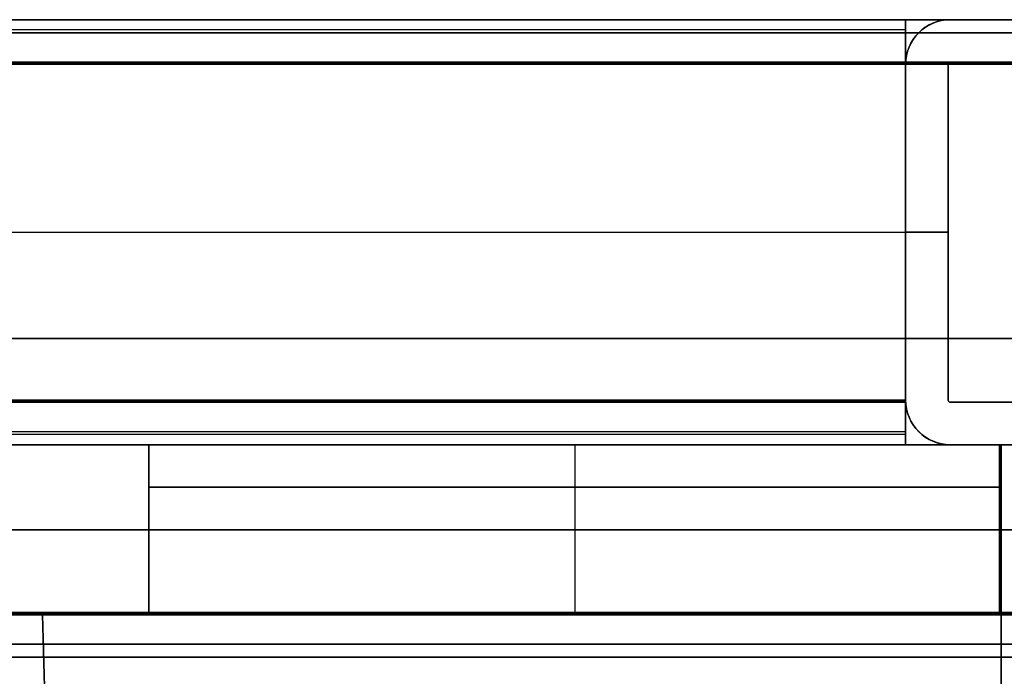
# Model space of a CAD drawing. Header units: millimetres. Extents: x -635 to 635, y -7 to 710.
# Tile 18 of 26: x -57 to -10, y 660 to 691. Entities that reach past the tile are written whole.
import ezdxf

# ---------------------------------------------------------------- set-up
doc = ezdxf.new("R2010")
doc.units = ezdxf.units.MM
doc.header["$MEASUREMENT"] = 0
for name, color, linetype in [('IGES LEVEL 10', 7, 'Continuous'), ('IGES LEVEL 12', 7, 'Continuous'), ('IGES LEVEL 13', 7, 'Continuous'), ('IGES LEVEL 15', 7, 'Continuous'), ('IGES LEVEL 3', 7, 'Continuous'), ('IGES LEVEL 8', 7, 'Continuous')]:
    doc.layers.add(name, color=color, linetype=linetype)

msp = doc.modelspace()

# ---------------------------------------------------------------- linework, layer by layer
at = {"layer": 'IGES LEVEL 10', "extrusion": (0, 1, 0)}
for centre, radius, start, end in [((0, 0, 691), 492.9, 0, 90), ((0, 0, 691), 492.9, 270, 359.88186), ((0, 0, 691), 477.1, 0, 90), ((0, 0, 691), 477.1, 270, 359.88186), ((0, 0, 689), 492.9, 0, 90), ((0, 0, 689), 492.9, 270, 359.88186), ((0, 0, 689), 477.1, 0, 90), ((0, 0, 689), 477.1, 270, 359.88186), ((0, 0, 688.9), 495, 0, 90), ((0, 0, 688.9), 495, 270, 359.88186), ((0, 0, 688.9), 493, 0, 90), ((0, 0, 688.9), 493, 270, 359.88186), ((0, 0, 688.9), 477, 0, 90), ((0, 0, 688.9), 477, 270, 359.88186), ((0, 0, 688.9), 475, 0, 90), ((0, 0, 688.9), 475, 270, 359.88186), ((0, 0, 663.1), 495, 0, 90), ((0, 0, 663.1), 495, 270, 359.88186), ((0, 0, 663.1), 493, 0, 90), ((0, 0, 663.1), 493, 270, 359.88186), ((0, 0, 663.1), 477, 0, 90), ((0, 0, 663.1), 477, 270, 359.88186), ((0, 0, 663.1), 475, 0, 90), ((0, 0, 663.1), 475, 270, 359.88186), ((0, 0, 663), 492.9, 0, 90), ((0, 0, 663), 492.9, 270, 359.88186), ((0, 0, 663), 477.1, 0, 90), ((0, 0, 663), 477.1, 270, 359.88186), ((0, 0, 661), 492.9, 0, 90), ((0, 0, 661), 492.9, 270, 359.88186), ((0, 0, 661), 477.1, 0, 90), ((0, 0, 661), 477.1, 270, 359.88186)]:
    msp.add_arc(centre, radius, start, end, dxfattribs=at)
at = {"layer": 'IGES LEVEL 10', "color": 253, "extrusion": (0, 1, 0)}
for centre, radius, start, end in [((0, 0, 691), 492.9, 0, 90), ((0, 0, 691), 492.9, 0, 90), ((0, 0, 691), 492.9, 270, 359.88186), ((0, 0, 691), 492.9, 270, 359.88186), ((0, 0, 691), 477.1, 0, 90), ((0, 0, 691), 477.1, 0, 90), ((0, 0, 691), 477.1, 270, 359.88186), ((0, 0, 691), 477.1, 270, 359.88186), ((0, 0, 689), 492.9, 0, 90), ((0, 0, 689), 492.9, 0, 90), ((0, 0, 689), 492.9, 270, 359.88186), ((0, 0, 689), 492.9, 270, 359.88186), ((0, 0, 689), 477.1, 0, 90), ((0, 0, 689), 477.1, 0, 90), ((0, 0, 689), 477.1, 270, 359.88186), ((0, 0, 689), 477.1, 270, 359.88186), ((0, 0, 688.9), 495, 0, 90), ((0, 0, 688.9), 495, 0, 90), ((0, 0, 688.9), 495, 270, 359.88186), ((0, 0, 688.9), 495, 270, 359.88186), ((0, 0, 688.9), 493, 0, 90), ((0, 0, 688.9), 493, 0, 90), ((0, 0, 688.9), 493, 270, 359.88186), ((0, 0, 688.9), 493, 270, 359.88186), ((0, 0, 688.9), 477, 0, 90), ((0, 0, 688.9), 477, 0, 90), ((0, 0, 688.9), 477, 270, 359.88186), ((0, 0, 688.9), 477, 270, 359.88186), ((0, 0, 688.9), 475, 0, 90), ((0, 0, 688.9), 475, 0, 90), ((0, 0, 688.9), 475, 270, 359.88186), ((0, 0, 688.9), 475, 270, 359.88186), ((0, 0, 676), 495, 0, 90), ((0, 0, 676), 495, 270, 359.88186), ((0, 0, 676), 493, 0, 90), ((0, 0, 676), 493, 270, 359.88186), ((0, 0, 676), 477, 0, 90), ((0, 0, 676), 477, 270, 359.88186), ((0, 0, 676), 475, 0, 90), ((0, 0, 676), 475, 270, 359.88186), ((0, 0, 663.1), 495, 360, 90), ((0, 0, 663.1), 495, 0, 90), ((0, 0, 663.1), 495, 270, 359.88186), ((0, 0, 663.1), 495, 270, 359.88186), ((0, 0, 663.1), 493, 0, 90), ((0, 0, 663.1), 493, 0, 90), ((0, 0, 663.1), 493, 270, 359.88186), ((0, 0, 663.1), 493, 270, 359.88186), ((0, 0, 663.1), 477, 0, 90), ((0, 0, 663.1), 477, 0, 90), ((0, 0, 663.1), 477, 270, 359.88186), ((0, 0, 663.1), 477, 270, 359.88186), ((0, 0, 663.1), 475, 0, 90), ((0, 0, 663.1), 475, 0, 90), ((0, 0, 663.1), 475, 270, 359.88186), ((0, 0, 663.1), 475, 270, 359.88186), ((0, 0, 663), 492.9, 0, 90), ((0, 0, 663), 492.9, 0, 90), ((0, 0, 663), 492.9, 270, 359.88186), ((0, 0, 663), 492.9, 270, 359.88186), ((0, 0, 663), 477.1, 0, 90), ((0, 0, 663), 477.1, 0, 90), ((0, 0, 663), 477.1, 270, 359.88186), ((0, 0, 663), 477.1, 270, 359.88186), ((0, 0, 661), 492.9, 0, 90), ((0, 0, 661), 492.9, 0, 90), ((0, 0, 661), 492.9, 270, 359.88186), ((0, 0, 661), 492.9, 270, 359.88186), ((0, 0, 661), 477.1, 0, 90), ((0, 0, 661), 477.1, 0, 90), ((0, 0, 661), 477.1, 270, 359.88186), ((0, 0, 661), 477.1, 270, 359.88186)]:
    msp.add_arc(centre, radius, start, end, dxfattribs=at)
at = {"layer": 'IGES LEVEL 10', "color": 253}
for points, weights in [([(0, 690.385, 494.385), (-289.604, 690.385, 494.385), (-494.385, 690.385, 289.604), (-494.385, 690.385)], [0.816490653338, 0.65706093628, 0.65706093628, 0.816490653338]), ([(-494.384, 690.385, -1.019), (-493.788, 690.385, -290.149), (-289.131, 690.385, -494.385), (0, 690.385, -494.385)], [0.816490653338, 0.657457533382, 0.657457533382, 0.816490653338]), ([(0, 690.385, 475.615), (-278.609, 690.385, 475.615), (-475.615, 690.385, 278.609), (-475.615, 690.385)], [0.816490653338, 0.65706093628, 0.65706093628, 0.816490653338]), ([(-475.614, 690.385, -0.981), (-475.041, 690.385, -279.134), (-278.154, 690.385, -475.615), (0, 690.385, -475.615)], [0.816490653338, 0.657457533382, 0.657457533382, 0.816490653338]), ([(0, 688.971, 492.971), (-288.776, 688.971, 492.971), (-492.971, 688.971, 288.776), (-492.971, 688.971)], [0.816490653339, 0.65706093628, 0.65706093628, 0.816490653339]), ([(-492.97, 688.971, -1.016), (-492.375, 688.971, -289.319), (-288.304, 688.971, -492.971), (0, 688.971, -492.971)], [0.816490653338, 0.657457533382, 0.657457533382, 0.816490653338]), ([(0, 688.971, 477.029), (-279.437, 688.971, 477.029), (-477.029, 688.971, 279.437), (-477.029, 688.971)], [0.816490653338, 0.65706093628, 0.65706093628, 0.816490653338]), ([(-477.028, 688.971, -0.984), (-476.453, 688.971, -279.964), (-278.981, 688.971, -477.029), (0, 688.971, -477.029)], [0.816490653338, 0.657457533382, 0.657457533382, 0.816490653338]), ([(0, 663.029, 492.971), (-288.776, 663.029, 492.971), (-492.971, 663.029, 288.776), (-492.971, 663.029)], [0.816490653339, 0.65706093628, 0.65706093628, 0.816490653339]), ([(-492.97, 663.029, -1.016), (-492.375, 663.029, -289.319), (-288.304, 663.029, -492.971), (0, 663.029, -492.971)], [0.816490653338, 0.657457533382, 0.657457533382, 0.816490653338]), ([(0, 663.029, 477.029), (-279.437, 663.029, 477.029), (-477.029, 663.029, 279.437), (-477.029, 663.029)], [0.816490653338, 0.65706093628, 0.65706093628, 0.816490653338]), ([(-477.028, 663.029, -0.984), (-476.453, 663.029, -279.964), (-278.981, 663.029, -477.029), (0, 663.029, -477.029)], [0.816490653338, 0.657457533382, 0.657457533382, 0.816490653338]), ([(0, 661.615, 494.385), (-289.604, 661.615, 494.385), (-494.385, 661.615, 289.604), (-494.385, 661.615)], [0.816490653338, 0.65706093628, 0.65706093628, 0.816490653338]), ([(-494.384, 661.615, -1.019), (-493.788, 661.615, -290.149), (-289.131, 661.615, -494.385), (0, 661.615, -494.385)], [0.816490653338, 0.657457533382, 0.657457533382, 0.816490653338]), ([(0, 661.615, 475.615), (-278.609, 661.615, 475.615), (-475.615, 661.615, 278.609), (-475.615, 661.615)], [0.816490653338, 0.65706093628, 0.65706093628, 0.816490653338]), ([(-475.614, 661.615, -0.981), (-475.041, 661.615, -279.134), (-278.154, 661.615, -475.615), (0, 661.615, -475.615)], [0.816490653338, 0.657457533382, 0.657457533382, 0.816490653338])]:
    msp.add_rational_spline(points, weights, degree=3, dxfattribs=at)
at = {"layer": 'IGES LEVEL 12', "extrusion": (1, -2.52435e-29, -1.77636e-15)}
msp.add_arc((688.9, 12.9, -15), 2.1, 0, 90, dxfattribs=at)
at = {"layer": 'IGES LEVEL 12', "extrusion": (1, 0, 0)}
for centre, radius, start, end in [((688.9, -12.9, -15), 2.1, 270, 0), ((688.9, -12.9, -15), 0.1, 270, 0), ((673.1, 12.9, -15), 0.1, 90, 180), ((673.1, 12.9, -15), 2.1, 90, 180)]:
    msp.add_arc(centre, radius, start, end, dxfattribs=at)
at = {"layer": 'IGES LEVEL 12', "color": 253, "extrusion": (1, 0, 0)}
for centre, radius, start, end in [((688.9, -12.9, -15), 2.1, 270, 0), ((688.9, -12.9, -15), 2.1, 270, 0), ((688.9, -12.9, -15), 0.1, 270, 0), ((688.9, -12.9, -15), 0.1, 270, 0), ((673.1, 12.9, -15), 2.1, 90, 180), ((673.1, 12.9, -15), 0.1, 90, 180), ((673.1, 12.9, -15), 0.1, 90, 180), ((673.1, 12.9, -15), 2.1, 90, 180)]:
    msp.add_arc(centre, radius, start, end, dxfattribs=at)
at = {"layer": 'IGES LEVEL 12', "color": 253, "extrusion": (1, -2.52435e-29, -1.77636e-15)}
msp.add_arc((688.9, 12.9, -15), 2.1, 0, 90, dxfattribs=at)
msp.add_arc((688.9, 12.9, -15), 2.1, 0, 90, dxfattribs=at)
at = {"layer": 'IGES LEVEL 12', "extrusion": (1, 0, -1.77636e-15)}
for centre, radius, start, end in [((688.9, 12.9, -15), 0.1, 0, 90), ((673.1, -12.9, -15), 2.1, 180, 270)]:
    msp.add_arc(centre, radius, start, end, dxfattribs=at)
at = {"layer": 'IGES LEVEL 12', "color": 253, "extrusion": (1, 0, -1.77636e-15)}
for centre, radius, start, end in [((688.9, 12.9, -15), 0.1, 0, 90), ((688.9, 12.9, -15), 0.1, 0, 90), ((673.1, -12.9, -15), 2.1, 180, 270), ((673.1, -12.9, -15), 2.1, 180, 270)]:
    msp.add_arc(centre, radius, start, end, dxfattribs=at)
at = {"layer": 'IGES LEVEL 12', "extrusion": (1, -1.26218e-29, -1.77636e-15)}
msp.add_arc((673.1, -12.9, -15), 0.1, 180, 270, dxfattribs=at)
at = {"layer": 'IGES LEVEL 12', "color": 253, "extrusion": (1, -1.26218e-29, -1.77636e-15)}
msp.add_arc((673.1, -12.9, -15), 0.1, 180, 270, dxfattribs=at)
msp.add_arc((673.1, -12.9, -15), 0.1, 180, 270, dxfattribs=at)
at = {"layer": 'IGES LEVEL 12'}
for points in [[(-15, 691, 12.9), (-245, 691, 12.9), (-475, 691, 12.9)], [(-475, 691, -12.9), (-245, 691, -12.9), (-15, 691, -12.9)], [(-15, 691, -12.9), (-15, 691), (-15, 691, 12.9)], [(-475, 689, -12.9), (-245, 689, -12.9), (-15, 689, -12.9)], [(-15, 689, 12.9), (-245, 689, 12.9), (-475, 689, 12.9)], [(-15, 689, -12.9), (-15, 689), (-15, 689, 12.9)], [(-15, 688.9, -13), (-245, 688.9, -13), (-475, 688.9, -13)], [(-475, 688.9, 13), (-245, 688.9, 13), (-15, 688.9, 13)], [(-475, 688.9, 15), (-245, 688.9, 15), (-15, 688.9, 15)], [(-15, 688.9, -15), (-245, 688.9, -15), (-475, 688.9, -15)], [(-15, 688.9, 15), (-15, 681, 15), (-15, 673.1, 15)], [(-15, 673.1, -13), (-15, 681, -13), (-15, 688.9, -13)], [(-15, 688.9, 13), (-15, 681, 13), (-15, 673.1, 13)], [(-15, 673.1, -15), (-15, 681, -15), (-15, 688.9, -15)], [(-15, 673.1, 13), (-245, 673.1, 13), (-475, 673.1, 13)], [(-475, 673.1, -13), (-245, 673.1, -13), (-15, 673.1, -13)], [(-475, 673.1, -15), (-245, 673.1, -15), (-15, 673.1, -15)], [(-15, 673.1, 15), (-245, 673.1, 15), (-475, 673.1, 15)], [(-475, 673, 12.9), (-245, 673, 12.9), (-15, 673, 12.9)], [(-15, 673, -12.9), (-245, 673, -12.9), (-475, 673, -12.9)], [(-15, 673, 12.9), (-15, 673), (-15, 673, -12.9)], [(-15, 671, -12.9), (-245, 671, -12.9), (-475, 671, -12.9)], [(-475, 671, 12.9), (-245, 671, 12.9), (-15, 671, 12.9)], [(-15, 671, 12.9), (-15, 671), (-15, 671, -12.9)]]:
    msp.add_open_spline(points, degree=2, dxfattribs=at)
at = {"layer": 'IGES LEVEL 12', "color": 253}
for points in [[(-15, 691, 12.9), (-245, 691, 12.9), (-475, 691, 12.9)], [(-475, 691, -12.9), (-245, 691, -12.9), (-15, 691, -12.9)], [(-15, 691, 12.9), (-245, 691, 12.9), (-475, 691, 12.9)], [(-475, 691, -12.9), (-245, 691, -12.9), (-15, 691, -12.9)], [(-186.9, 691), (-100.95, 691), (-15, 691)], [(-15, 691, -12.9), (-15, 691), (-15, 691, 12.9)], [(-15, 691), (-15, 690), (-15, 689)], [(-15, 691, -12.9), (-15, 691), (-15, 691, 12.9)], [(-15, 690.523, 14.232), (-245, 690.523, 14.232), (-475, 690.523, 14.232)], [(-15, 690.385, -14.385), (-245, 690.385, -14.385), (-475, 690.385, -14.385)], [(-475, 689, -12.9), (-245, 689, -12.9), (-15, 689, -12.9)], [(-475, 689, -12.9), (-245, 689, -12.9), (-15, 689, -12.9)], [(-15, 689, 12.9), (-245, 689, 12.9), (-475, 689, 12.9)], [(-15, 689, 12.9), (-245, 689, 12.9), (-475, 689, 12.9)], [(-15, 688.977, 12.963), (-245, 688.977, 12.963), (-475, 688.977, 12.963)], [(-15, 688.971, -12.971), (-245, 688.971, -12.971), (-475, 688.971, -12.971)], [(-186.9, 689), (-100.95, 689), (-15, 689)], [(-15, 689, 12.9), (-15, 689), (-15, 689, -12.9)], [(-15, 689, -12.9), (-15, 689), (-15, 689, 12.9)], [(-475, 688.9, 15), (-245, 688.9, 15), (-15, 688.9, 15)], [(-15, 688.9, -13), (-245, 688.9, -13), (-475, 688.9, -13)], [(-15, 688.9, -13), (-245, 688.9, -13), (-475, 688.9, -13)], [(-475, 688.9, 13), (-245, 688.9, 13), (-15, 688.9, 13)], [(-475, 688.9, 13), (-245, 688.9, 13), (-15, 688.9, 13)], [(-475, 688.9, 15), (-245, 688.9, 15), (-15, 688.9, 15)], [(-15, 688.9, -15), (-245, 688.9, -15), (-475, 688.9, -15)], [(-15, 688.9, -15), (-245, 688.9, -15), (-475, 688.9, -15)], [(-15, 673.1, -15), (-15, 681, -15), (-15, 688.9, -15)], [(-15, 688.9, 15), (-15, 681, 15), (-15, 673.1, 15)], [(-15, 673.1, 13), (-15, 681, 13), (-15, 688.9, 13)], [(-15, 688.9, -13), (-15, 681, -13), (-15, 673.1, -13)], [(-15, 688.9, 15), (-15, 681, 15), (-15, 673.1, 15)], [(-15, 673.1, -13), (-15, 681, -13), (-15, 688.9, -13)], [(-15, 688.9, 13), (-15, 681, 13), (-15, 673.1, 13)], [(-15, 673.1, -15), (-15, 681, -15), (-15, 688.9, -15)], [(-475, 681, 15), (-245, 681, 15), (-15, 681, 15)], [(-475, 681, -13), (-245, 681, -13), (-15, 681, -13)], [(-475, 681, 13), (-245, 681, 13), (-15, 681, 13)], [(-475, 681, -15), (-245, 681, -15), (-15, 681, -15)], [(-15, 681, -15), (-15, 681, -14), (-15, 681, -13)], [(-15, 681, 13), (-15, 681, 14), (-15, 681, 15)], [(-15, 673.1, 15), (-245, 673.1, 15), (-475, 673.1, 15)], [(-475, 673.1, -13), (-245, 673.1, -13), (-15, 673.1, -13)], [(-15, 673.1, 13), (-245, 673.1, 13), (-475, 673.1, 13)], [(-15, 673.1, 13), (-245, 673.1, 13), (-475, 673.1, 13)], [(-475, 673.1, -13), (-245, 673.1, -13), (-15, 673.1, -13)], [(-475, 673.1, -15), (-245, 673.1, -15), (-15, 673.1, -15)], [(-475, 673.1, -15), (-245, 673.1, -15), (-15, 673.1, -15)], [(-15, 673.1, 15), (-245, 673.1, 15), (-475, 673.1, 15)], [(-15, 673.029, -12.971), (-245, 673.029, -12.971), (-475, 673.029, -12.971)], [(-15, 673.023, 12.963), (-245, 673.023, 12.963), (-475, 673.023, 12.963)], [(-475, 673, 12.9), (-245, 673, 12.9), (-15, 673, 12.9)], [(-475, 673, 12.9), (-245, 673, 12.9), (-15, 673, 12.9)], [(-15, 673, -12.9), (-245, 673, -12.9), (-475, 673, -12.9)], [(-15, 673, -12.9), (-245, 673, -12.9), (-475, 673, -12.9)], [(-186.9, 673), (-100.95, 673), (-15, 673)], [(-15, 673, -12.9), (-15, 673), (-15, 673, 12.9)], [(-15, 673), (-15, 672), (-15, 671)], [(-15, 673, 12.9), (-15, 673), (-15, 673, -12.9)], [(-15, 671.615, -14.385), (-245, 671.615, -14.385), (-475, 671.615, -14.385)], [(-15, 671.477, 14.232), (-245, 671.477, 14.232), (-475, 671.477, 14.232)], [(-15, 671, -12.9), (-245, 671, -12.9), (-475, 671, -12.9)], [(-475, 671, 12.9), (-245, 671, 12.9), (-15, 671, 12.9)], [(-15, 671, -12.9), (-245, 671, -12.9), (-475, 671, -12.9)], [(-475, 671, 12.9), (-245, 671, 12.9), (-15, 671, 12.9)], [(-186.9, 671), (-100.95, 671), (-15, 671)], [(-15, 671, 12.9), (-15, 671), (-15, 671, -12.9)], [(-15, 671, 12.9), (-15, 671), (-15, 671, -12.9)]]:
    msp.add_open_spline(points, degree=2, dxfattribs=at)
at = {"layer": 'IGES LEVEL 13', "color": 253}
for centre, radius, start, end in [((-12.9, 688.9), 2.1, 90, 180), ((-12.9, 688.9), 0.1, 90, 180), ((-12.9, 673.1), 2.1, 180, 270), ((-12.9, 673.1), 0.1, 180, 270)]:
    msp.add_arc(centre, radius, start, end, dxfattribs=at)
at = {"layer": 'IGES LEVEL 13', "extrusion": (0, 1, 0)}
for centre, start, end in [((0, 0, 691), 88.44378, 91.55622), ((0, 0, 691), 270, 271.55622), ((0, 0, 689), 88.44378, 91.55622), ((0, 0, 689), 270, 271.55622), ((0, 0, 673), 88.44378, 91.55622), ((0, 0, 673), 270, 271.55622), ((0, 0, 671), 88.44378, 91.55622), ((0, 0, 671), 270, 271.55622)]:
    msp.add_arc(centre, 475, start, end, dxfattribs=at)
at = {"layer": 'IGES LEVEL 13', "color": 253, "extrusion": (0, 1, 0)}
for centre, start, end in [((0, 0, 691), 88.44378, 91.55622), ((0, 0, 691), 270, 271.55622), ((0, 0, 691), 88.44378, 91.55622), ((0, 0, 691), 270, 271.55622), ((0, 0, 689), 88.44378, 91.55622), ((0, 0, 689), 270, 271.55622), ((0, 0, 689), 88.44378, 91.55622), ((0, 0, 689), 270, 271.55622), ((0, 0, 681), 88.19036, 88.43171), ((0, 0, 681), 271.56829, 271.80964), ((0, 0, 673), 270, 271.55622), ((0, 0, 673), 88.44378, 91.55622), ((0, 0, 673), 88.44378, 91.55622), ((0, 0, 673), 270, 271.55622), ((0, 0, 671), 88.44378, 91.55622), ((0, 0, 671), 270, 271.55622), ((0, 0, 671), 88.44378, 91.55622), ((0, 0, 671), 270, 271.55622)]:
    msp.add_arc(centre, 475, start, end, dxfattribs=at)
at = {"layer": 'IGES LEVEL 13'}
for points, knots in [([(-15, 688.9, 474.763), (-15, 689.455, 474.763), (-14.772, 689.999, 474.77), (-13.997, 690.773, 474.794), (-13.455, 691, 474.81), (-12.9, 691, 474.825)], [0, 0, 0, 0, 0.5, 0.5, 1, 1, 1, 1]), ([(-15, 688.9, -474.763), (-15, 689.455, -474.763), (-14.772, 689.997, -474.77), (-13.998, 690.772, -474.794), (-13.455, 691, -474.81), (-12.9, 691, -474.825)], [0, 0, 0, 0, 0.5, 0.5, 1, 1, 1, 1]), ([(-13, 688.9, 474.822), (-13, 688.904, 474.822), (-13, 688.907, 474.822), (-12.999, 688.911, 474.822), (-12.998, 688.922, 474.822), (-12.995, 688.933, 474.822), (-12.99, 688.943, 474.822), (-12.986, 688.953, 474.822), (-12.979, 688.962, 474.823), (-12.971, 688.97, 474.823), (-12.963, 688.978, 474.823), (-12.954, 688.985, 474.823), (-12.944, 688.99, 474.824), (-12.934, 688.995, 474.824), (-12.923, 688.998, 474.824), (-12.912, 688.999, 474.824), (-12.908, 689, 474.825), (-12.904, 689, 474.825), (-12.9, 689, 474.825)], [0.0003153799, 0.0003153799, 0.0003153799, 0.0003153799, 0.0003259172, 0.0003259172, 0.0003259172, 0.0003597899, 0.0003597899, 0.0003597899, 0.0003936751, 0.0003936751, 0.0003936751, 0.0004275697, 0.0004275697, 0.0004275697, 0.0004614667, 0.0004614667, 0.0004614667, 0.0004730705, 0.0004730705, 0.0004730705, 0.0004730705]), ([(-12.9, 689, -474.825), (-12.911, 689, -474.825), (-12.922, 688.998, -474.824), (-12.932, 688.995, -474.824), (-12.943, 688.991, -474.824), (-12.953, 688.986, -474.823), (-12.962, 688.979, -474.823), (-12.97, 688.972, -474.823), (-12.978, 688.963, -474.823), (-12.984, 688.954, -474.823), (-12.99, 688.944, -474.822), (-12.995, 688.934, -474.822), (-12.997, 688.923, -474.822), (-12.999, 688.915, -474.822), (-13, 688.908, -474.822), (-13, 688.9, -474.822)], [0.0001576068, 0.0001576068, 0.0001576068, 0.0001576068, 0.0001904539, 0.0001904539, 0.0001904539, 0.0002243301, 0.0002243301, 0.0002243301, 0.000258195, 0.000258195, 0.000258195, 0.0002920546, 0.0002920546, 0.0002920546, 0.0003153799, 0.0003153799, 0.0003153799, 0.0003153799]), ([(-12.9, 671, 474.825), (-13.454, 671, 474.81), (-13.998, 671.228, 474.794), (-14.773, 672.003, 474.77), (-15, 672.551, 474.763), (-15, 673.1, 474.763)], [0, 0, 0, 0, 0.5, 0.5, 1, 1, 1, 1]), ([(-12.9, 671, -474.825), (-13.448, 671, -474.81), (-13.993, 671.223, -474.794), (-14.777, 672.007, -474.77), (-15, 672.552, -474.763), (-15, 673.1, -474.763)], [0, 0, 0, 0, 0.5, 0.5, 1, 1, 1, 1]), ([(-12.9, 673, 474.825), (-12.911, 673, 474.825), (-12.922, 673.002, 474.824), (-12.932, 673.005, 474.824), (-12.943, 673.009, 474.824), (-12.953, 673.014, 474.823), (-12.962, 673.021, 474.823), (-12.97, 673.028, 474.823), (-12.978, 673.037, 474.823), (-12.984, 673.046, 474.823), (-12.99, 673.056, 474.822), (-12.995, 673.066, 474.822), (-12.997, 673.077, 474.822), (-12.999, 673.085, 474.822), (-13, 673.092, 474.822), (-13, 673.1, 474.822)], [0.0001576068, 0.0001576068, 0.0001576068, 0.0001576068, 0.0001904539, 0.0001904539, 0.0001904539, 0.0002243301, 0.0002243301, 0.0002243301, 0.000258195, 0.000258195, 0.000258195, 0.0002920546, 0.0002920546, 0.0002920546, 0.0003153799, 0.0003153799, 0.0003153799, 0.0003153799]), ([(-13, 673.1, -474.822), (-13, 673.097, -474.822), (-13, 673.093, -474.822), (-12.999, 673.09, -474.822), (-12.998, 673.078, -474.822), (-12.995, 673.067, -474.822), (-12.99, 673.057, -474.822), (-12.986, 673.047, -474.822), (-12.979, 673.038, -474.823), (-12.971, 673.03, -474.823), (-12.963, 673.022, -474.823), (-12.954, 673.015, -474.823), (-12.944, 673.01, -474.824), (-12.934, 673.005, -474.824), (-12.923, 673.002, -474.824), (-12.912, 673.001, -474.824), (-12.908, 673, -474.825), (-12.904, 673, -474.825), (-12.9, 673, -474.825)], [0.0003153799, 0.0003153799, 0.0003153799, 0.0003153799, 0.0003259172, 0.0003259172, 0.0003259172, 0.0003597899, 0.0003597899, 0.0003597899, 0.0003936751, 0.0003936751, 0.0003936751, 0.0004275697, 0.0004275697, 0.0004275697, 0.0004614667, 0.0004614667, 0.0004614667, 0.0004730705, 0.0004730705, 0.0004730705, 0.0004730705])]:
    msp.add_open_spline(points, degree=3, knots=knots, dxfattribs=at)
at = {"layer": 'IGES LEVEL 13', "color": 253}
for points, knots in [([(-12.9, 691, 474.825), (-13.455, 691, 474.81), (-13.997, 690.773, 474.794), (-14.772, 689.999, 474.77), (-15, 689.455, 474.763), (-15, 688.9, 474.763)], [3.1086449, 3.1086449, 3.1086449, 3.1086449, 3.6086449, 3.6086449, 4.1086449, 4.1086449, 4.1086449, 4.1086449]), ([(-12.9, 691, -474.825), (-13.455, 691, -474.81), (-13.998, 690.772, -474.794), (-14.772, 689.997, -474.77), (-15, 689.455, -474.763), (-15, 688.9, -474.763)], [0, 0, 0, 0, 0.5, 0.5, 1, 1, 1, 1]), ([(-15, 688.9, 474.763), (-15, 689.455, 474.763), (-14.772, 689.999, 474.77), (-13.997, 690.773, 474.794), (-13.455, 691, 474.81), (-12.9, 691, 474.825)], [2, 2, 2, 2, 2.5, 2.5, 3, 3, 3, 3]), ([(-15, 688.9, -474.763), (-15, 689.455, -474.763), (-14.772, 689.997, -474.77), (-13.998, 690.772, -474.794), (-13.455, 691, -474.81), (-12.9, 691, -474.825)], [5.10896, 5.10896, 5.10896, 5.10896, 5.60896, 5.60896, 6.10896, 6.10896, 6.10896, 6.10896]), ([(-13, 688.9, 474.822), (-13, 688.904, 474.822), (-13, 688.907, 474.822), (-12.999, 688.911, 474.822), (-12.998, 688.922, 474.822), (-12.995, 688.933, 474.822), (-12.99, 688.943, 474.822), (-12.986, 688.953, 474.822), (-12.979, 688.962, 474.823), (-12.971, 688.97, 474.823), (-12.963, 688.978, 474.823), (-12.954, 688.985, 474.823), (-12.944, 688.99, 474.824), (-12.934, 688.995, 474.824), (-12.923, 688.998, 474.824), (-12.912, 688.999, 474.824), (-12.908, 689, 474.825), (-12.904, 689, 474.825), (-12.9, 689, 474.825)], [0.0003153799, 0.0003153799, 0.0003153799, 0.0003153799, 0.0003259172, 0.0003259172, 0.0003259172, 0.0003597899, 0.0003597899, 0.0003597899, 0.0003936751, 0.0003936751, 0.0003936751, 0.0004275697, 0.0004275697, 0.0004275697, 0.0004614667, 0.0004614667, 0.0004614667, 0.0004730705, 0.0004730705, 0.0004730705, 0.0004730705]), ([(-12.9, 689, -474.825), (-12.911, 689, -474.825), (-12.922, 688.998, -474.824), (-12.932, 688.995, -474.824), (-12.943, 688.991, -474.824), (-12.953, 688.986, -474.823), (-12.962, 688.979, -474.823), (-12.97, 688.972, -474.823), (-12.978, 688.963, -474.823), (-12.984, 688.954, -474.823), (-12.99, 688.944, -474.822), (-12.995, 688.934, -474.822), (-12.997, 688.923, -474.822), (-12.999, 688.915, -474.822), (-13, 688.908, -474.822), (-13, 688.9, -474.822)], [1.0004730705, 1.0004730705, 1.0004730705, 1.0004730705, 1.0005059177, 1.0005059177, 1.0005059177, 1.0005397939, 1.0005397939, 1.0005397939, 1.0005736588, 1.0005736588, 1.0005736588, 1.0006075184, 1.0006075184, 1.0006075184, 1.0006308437, 1.0006308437, 1.0006308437, 1.0006308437]), ([(-13, 688.9, 474.822), (-13, 688.904, 474.822), (-13, 688.907, 474.822), (-12.999, 688.911, 474.822), (-12.998, 688.922, 474.822), (-12.995, 688.933, 474.822), (-12.99, 688.943, 474.822), (-12.986, 688.953, 474.822), (-12.979, 688.962, 474.823), (-12.971, 688.97, 474.823), (-12.963, 688.978, 474.823), (-12.954, 688.985, 474.823), (-12.944, 688.99, 474.824), (-12.934, 688.995, 474.824), (-12.923, 688.998, 474.824), (-12.912, 688.999, 474.824), (-12.908, 689, 474.825), (-12.904, 689, 474.825), (-12.9, 689, 474.825)], [1.0546378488, 1.0546378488, 1.0546378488, 1.0546378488, 1.0546483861, 1.0546483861, 1.0546483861, 1.0546822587, 1.0546822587, 1.0546822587, 1.0547161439, 1.0547161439, 1.0547161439, 1.0547500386, 1.0547500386, 1.0547500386, 1.0547839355, 1.0547839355, 1.0547839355, 1.0547955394, 1.0547955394, 1.0547955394, 1.0547955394]), ([(-12.9, 689, -474.825), (-12.911, 689, -474.825), (-12.922, 688.998, -474.824), (-12.932, 688.995, -474.824), (-12.943, 688.991, -474.824), (-12.953, 688.986, -474.823), (-12.962, 688.979, -474.823), (-12.97, 688.972, -474.823), (-12.978, 688.963, -474.823), (-12.984, 688.954, -474.823), (-12.99, 688.944, -474.822), (-12.995, 688.934, -474.822), (-12.997, 688.923, -474.822), (-12.999, 688.915, -474.822), (-13, 688.908, -474.822), (-13, 688.9, -474.822)], [1.0543224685, 1.0543224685, 1.0543224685, 1.0543224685, 1.0543553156, 1.0543553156, 1.0543553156, 1.0543891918, 1.0543891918, 1.0543891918, 1.0544230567, 1.0544230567, 1.0544230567, 1.0544569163, 1.0544569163, 1.0544569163, 1.0544802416, 1.0544802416, 1.0544802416, 1.0544802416]), ([(-15, 673.1, 474.763), (-15, 672.551, 474.763), (-14.773, 672.003, 474.77), (-13.998, 671.228, 474.794), (-13.454, 671, 474.81), (-12.9, 671, 474.825)], [5.108645, 5.108645, 5.108645, 5.108645, 5.608645, 5.608645, 6.108645, 6.108645, 6.108645, 6.108645]), ([(-15, 673.1, -474.763), (-15, 672.552, -474.763), (-14.777, 672.007, -474.77), (-13.993, 671.223, -474.794), (-13.448, 671, -474.81), (-12.9, 671, -474.825)], [0, 0, 0, 0, 0.5, 0.5, 1, 1, 1, 1]), ([(-12.9, 671, 474.825), (-13.454, 671, 474.81), (-13.998, 671.228, 474.794), (-14.773, 672.003, 474.77), (-15, 672.551, 474.763), (-15, 673.1, 474.763)], [2, 2, 2, 2, 2.5, 2.5, 3, 3, 3, 3]), ([(-12.9, 671, -474.825), (-13.448, 671, -474.81), (-13.993, 671.223, -474.794), (-14.777, 672.007, -474.77), (-15, 672.552, -474.763), (-15, 673.1, -474.763)], [3.10896, 3.10896, 3.10896, 3.10896, 3.60896, 3.60896, 4.10896, 4.10896, 4.10896, 4.10896]), ([(-12.9, 673, 474.825), (-12.911, 673, 474.825), (-12.922, 673.002, 474.824), (-12.932, 673.005, 474.824), (-12.943, 673.009, 474.824), (-12.953, 673.014, 474.823), (-12.962, 673.021, 474.823), (-12.97, 673.028, 474.823), (-12.978, 673.037, 474.823), (-12.984, 673.046, 474.823), (-12.99, 673.056, 474.822), (-12.995, 673.066, 474.822), (-12.997, 673.077, 474.822), (-12.999, 673.085, 474.822), (-13, 673.092, 474.822), (-13, 673.1, 474.822)], [0.0001576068, 0.0001576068, 0.0001576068, 0.0001576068, 0.0001904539, 0.0001904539, 0.0001904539, 0.0002243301, 0.0002243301, 0.0002243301, 0.000258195, 0.000258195, 0.000258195, 0.0002920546, 0.0002920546, 0.0002920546, 0.0003153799, 0.0003153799, 0.0003153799, 0.0003153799]), ([(-13, 673.1, -474.822), (-13, 673.097, -474.822), (-13, 673.093, -474.822), (-12.999, 673.09, -474.822), (-12.998, 673.078, -474.822), (-12.995, 673.067, -474.822), (-12.99, 673.057, -474.822), (-12.986, 673.047, -474.822), (-12.979, 673.038, -474.823), (-12.971, 673.03, -474.823), (-12.963, 673.022, -474.823), (-12.954, 673.015, -474.823), (-12.944, 673.01, -474.824), (-12.934, 673.005, -474.824), (-12.923, 673.002, -474.824), (-12.912, 673.001, -474.824), (-12.908, 673, -474.825), (-12.904, 673, -474.825), (-12.9, 673, -474.825)], [1.0003153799, 1.0003153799, 1.0003153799, 1.0003153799, 1.0003259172, 1.0003259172, 1.0003259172, 1.0003597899, 1.0003597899, 1.0003597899, 1.0003936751, 1.0003936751, 1.0003936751, 1.0004275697, 1.0004275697, 1.0004275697, 1.0004614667, 1.0004614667, 1.0004614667, 1.0004730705, 1.0004730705, 1.0004730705, 1.0004730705]), ([(-12.9, 673, 474.825), (-12.911, 673, 474.825), (-12.922, 673.002, 474.824), (-12.932, 673.005, 474.824), (-12.943, 673.009, 474.824), (-12.953, 673.014, 474.823), (-12.962, 673.021, 474.823), (-12.97, 673.028, 474.823), (-12.978, 673.037, 474.823), (-12.984, 673.046, 474.823), (-12.99, 673.056, 474.822), (-12.995, 673.066, 474.822), (-12.997, 673.077, 474.822), (-12.999, 673.085, 474.822), (-13, 673.092, 474.822), (-13, 673.1, 474.822)], [0.0544800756, 0.0544800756, 0.0544800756, 0.0544800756, 0.0545129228, 0.0545129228, 0.0545129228, 0.054546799, 0.054546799, 0.054546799, 0.0545806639, 0.0545806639, 0.0545806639, 0.0546145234, 0.0546145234, 0.0546145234, 0.0546378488, 0.0546378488, 0.0546378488, 0.0546378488]), ([(-13, 673.1, -474.822), (-13, 673.097, -474.822), (-13, 673.093, -474.822), (-12.999, 673.09, -474.822), (-12.998, 673.078, -474.822), (-12.995, 673.067, -474.822), (-12.99, 673.057, -474.822), (-12.986, 673.047, -474.822), (-12.979, 673.038, -474.823), (-12.971, 673.03, -474.823), (-12.963, 673.022, -474.823), (-12.954, 673.015, -474.823), (-12.944, 673.01, -474.824), (-12.934, 673.005, -474.824), (-12.923, 673.002, -474.824), (-12.912, 673.001, -474.824), (-12.908, 673, -474.825), (-12.904, 673, -474.825), (-12.9, 673, -474.825)], [2.0544802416, 2.0544802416, 2.0544802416, 2.0544802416, 2.0544907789, 2.0544907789, 2.0544907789, 2.0545246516, 2.0545246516, 2.0545246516, 2.0545585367, 2.0545585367, 2.0545585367, 2.0545924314, 2.0545924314, 2.0545924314, 2.0546263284, 2.0546263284, 2.0546263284, 2.0546379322, 2.0546379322, 2.0546379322, 2.0546379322])]:
    msp.add_open_spline(points, degree=3, knots=knots, dxfattribs=at)
at = {"layer": 'IGES LEVEL 13'}
for points in [[(-12.9, 691, 474.825), (-12.9, 691), (-12.9, 691, -474.825)], [(-12.9, 689, 474.825), (-12.9, 689), (-12.9, 689, -474.825)], [(-15, 688.9, 474.763), (-15, 681, 474.763), (-15, 673.1, 474.763)], [(-15, 688.9, -474.763), (-15, 688.9), (-15, 688.9, 474.763)], [(-15, 673.1, -474.763), (-15, 681, -474.763), (-15, 688.9, -474.763)], [(-13, 688.9, -474.822), (-13, 688.9), (-13, 688.9, 474.822)], [(-13, 673.1, 474.822), (-13, 681, 474.822), (-13, 688.9, 474.822)], [(-13, 688.9, -474.822), (-13, 681, -474.822), (-13, 673.1, -474.822)], [(-15, 673.1, 474.763), (-15, 673.1), (-15, 673.1, -474.763)], [(-13, 673.1, 474.822), (-13, 673.1), (-13, 673.1, -474.822)], [(-12.9, 673, -474.825), (-12.9, 673), (-12.9, 673, 474.825)], [(-12.9, 671, -474.825), (-12.9, 671), (-12.9, 671, 474.825)]]:
    msp.add_open_spline(points, degree=2, dxfattribs=at)
at = {"layer": 'IGES LEVEL 13', "color": 253}
for points in [[(-12.9, 691, 474.825), (-12.9, 691), (-12.9, 691, -474.825)], [(-12.9, 691, 474.825), (-12.9, 691), (-12.9, 691, -474.825)], [(-12.9, 691), (0, 691), (12.9, 691)], [(-14.385, 690.385, -474.782), (-14.385, 690.385, 0), (-14.385, 690.385, 474.782)], [(-12.971, 688.971, -474.823), (-12.971, 688.971), (-12.971, 688.971, 474.823)], [(-12.9, 689, 474.825), (-12.9, 689), (-12.9, 689, -474.825)], [(-12.9, 689), (0, 689), (12.9, 689)], [(-12.9, 689, 474.825), (-12.9, 689), (-12.9, 689, -474.825)], [(-15, 688.9, 474.763), (-15, 681, 474.763), (-15, 673.1, 474.763)], [(-15, 688.9, -474.763), (-15, 688.9), (-15, 688.9, 474.763)], [(-15, 673.1, -474.763), (-15, 681, -474.763), (-15, 688.9, -474.763)], [(-15, 688.9, -474.763), (-15, 688.9), (-15, 688.9, 474.763)], [(-15, 688.9, 474.763), (-15, 681, 474.763), (-15, 673.1, 474.763)], [(-15, 673.1), (-15, 681), (-15, 688.9)], [(-15, 673.1, -474.763), (-15, 681, -474.763), (-15, 688.9, -474.763)], [(-13, 688.9, -474.822), (-13, 688.9), (-13, 688.9, 474.822)], [(-13, 673.1, -474.822), (-13, 681, -474.822), (-13, 688.9, -474.822)], [(-13, 688.9, -474.822), (-13, 688.9), (-13, 688.9, 474.822)], [(-13, 688.9, 474.822), (-13, 681, 474.822), (-13, 673.1, 474.822)], [(-13, 673.1), (-13, 681), (-13, 688.9)], [(-13, 673.1, 474.822), (-13, 681, 474.822), (-13, 688.9, 474.822)], [(-13, 688.9, -474.822), (-13, 681, -474.822), (-13, 673.1, -474.822)], [(-15, 681, 474.763), (-15, 681), (-15, 681, -474.763)], [(-13, 681, 474.822), (-13, 681), (-13, 681, -474.822)], [(-15, 673.1, 474.763), (-15, 673.1), (-15, 673.1, -474.763)], [(-15, 673.1, 474.763), (-15, 673.1), (-15, 673.1, -474.763)], [(-13, 673.1, 474.822), (-13, 673.1), (-13, 673.1, -474.822)], [(-13, 673.1, 474.822), (-13, 673.1), (-13, 673.1, -474.822)], [(-12.971, 673.029, -474.823), (-12.971, 673.029), (-12.971, 673.029, 474.823)], [(-12.9, 673, -474.825), (-12.9, 673), (-12.9, 673, 474.825)], [(-12.9, 673, -474.825), (-12.9, 673), (-12.9, 673, 474.825)], [(-12.9, 673), (0, 673), (12.9, 673)], [(-14.385, 671.615, -474.782), (-14.385, 671.615, 0), (-14.385, 671.615, 474.782)], [(-12.9, 671, -474.825), (-12.9, 671), (-12.9, 671, 474.825)], [(-12.9, 671), (0, 671), (12.9, 671)], [(-12.9, 671, -474.825), (-12.9, 671), (-12.9, 671, 474.825)]]:
    msp.add_open_spline(points, degree=2, dxfattribs=at)
at = {"layer": 'IGES LEVEL 15', "extrusion": (0, 1, 0)}
for start, end in [(180, 360), (0, 180)]:
    msp.add_arc((0, 0, 691), 623, start, end, dxfattribs=at)
at = {"layer": 'IGES LEVEL 15', "color": 253, "extrusion": (0, 1, 0)}
for start, end in [(180, 360), (0, 180)]:
    msp.add_arc((0, 0, 691), 623, start, end, dxfattribs=at)
at = {"layer": 'IGES LEVEL 15', "color": 253}
for points, knots in [([(623, 691), (623, 691, 30.606), (617, 691, 91.523), (605.058, 691, 151.559), (587.289, 691, 210.135), (563.865, 691, 266.688), (535.009, 691, 320.672), (501.002, 691, 371.568), (462.169, 691, 418.886), (418.886, 691, 462.169), (371.568, 691, 501.002), (320.672, 691, 535.009), (266.688, 691, 563.865), (210.135, 691, 587.289), (151.559, 691, 605.058), (91.523, 691, 617), (30.606, 691, 623), (-30.606, 691, 623), (-91.523, 691, 617), (-121.541, 691, 611.029), (-151.559, 691, 605.058), (-180.847, 691, 596.174), (-210.135, 691, 587.289), (-266.688, 691, 563.865), (-320.672, 691, 535.009), (-346.12, 691, 518.006), (-371.568, 691, 501.002), (-395.227, 691, 481.586), (-418.886, 691, 462.169), (-462.169, 691, 418.886), (-481.586, 691, 395.227), (-501.002, 691, 371.568), (-518.006, 691, 346.12), (-535.009, 691, 320.672), (-563.865, 691, 266.688), (-587.289, 691, 210.135), (-596.174, 691, 180.847), (-605.058, 691, 151.559), (-611.029, 691, 121.541), (-617, 691, 91.523), (-620, 691, 61.065), (-623, 691, 30.606), (-623, 691)], [0, 0, 0, 0.03125, 0.0625, 0.09375, 0.125, 0.15625, 0.1875, 0.21875, 0.25, 0.28125, 0.3125, 0.34375, 0.375, 0.40625, 0.4375, 0.46875, 0.5, 0.53125, 0.5625, 0.5625, 0.59375, 0.59375, 0.625, 0.65625, 0.6875, 0.6875, 0.71875, 0.71875, 0.75, 0.78125, 0.78125, 0.8125, 0.8125, 0.84375, 0.875, 0.90625, 0.90625, 0.9375, 0.9375, 0.96875, 0.96875, 1, 1, 1]), ([(-623, 691), (-623, 691, -30.606), (-620, 691, -61.065), (-617, 691, -91.523), (-611.029, 691, -121.541), (-605.058, 691, -151.559), (-596.174, 691, -180.847), (-587.289, 691, -210.135), (-563.865, 691, -266.688), (-535.009, 691, -320.672), (-518.006, 691, -346.12), (-501.002, 691, -371.568), (-481.586, 691, -395.227), (-462.169, 691, -418.886), (-418.886, 691, -462.169), (-395.227, 691, -481.586), (-371.568, 691, -501.002), (-346.12, 691, -518.006), (-320.672, 691, -535.009), (-266.688, 691, -563.865), (-210.135, 691, -587.289), (-180.847, 691, -596.174), (-151.559, 691, -605.058), (-121.541, 691, -611.029), (-91.523, 691, -617), (-61.065, 691, -620), (-30.606, 691, -623), (30.606, 691, -623), (61.065, 691, -620), (91.523, 691, -617), (121.541, 691, -611.029), (151.559, 691, -605.058), (180.847, 691, -596.174), (210.135, 691, -587.289), (266.688, 691, -563.865), (320.672, 691, -535.009), (346.12, 691, -518.006), (371.568, 691, -501.002), (395.227, 691, -481.586), (418.886, 691, -462.169), (462.169, 691, -418.886), (481.586, 691, -395.227), (501.002, 691, -371.568), (518.006, 691, -346.12), (535.009, 691, -320.672), (563.865, 691, -266.688), (587.289, 691, -210.135), (596.174, 691, -180.847), (605.058, 691, -151.559), (611.029, 691, -121.541), (617, 691, -91.523), (623, 691, -30.606), (623, 691)], [1, 1, 1, 1.03125, 1.03125, 1.0625, 1.0625, 1.09375, 1.09375, 1.125, 1.15625, 1.1875, 1.1875, 1.21875, 1.21875, 1.25, 1.28125, 1.28125, 1.3125, 1.3125, 1.34375, 1.375, 1.40625, 1.40625, 1.4375, 1.4375, 1.46875, 1.46875, 1.5, 1.53125, 1.53125, 1.5625, 1.5625, 1.59375, 1.59375, 1.625, 1.65625, 1.6875, 1.6875, 1.71875, 1.71875, 1.75, 1.78125, 1.78125, 1.8125, 1.8125, 1.84375, 1.875, 1.90625, 1.90625, 1.9375, 1.9375, 1.96875, 2, 2, 2])]:
    msp.add_open_spline(points, degree=2, knots=knots, dxfattribs=at)
msp.add_open_spline([(-188.05, 691), (0, 691), (188.05, 691)], degree=2, dxfattribs=at)
at = {"layer": 'IGES LEVEL 3'}
for points in [[(-50.583, 663, -7.5), (-50.583, 666, -7.5), (-50.583, 669, -7.5)], [(-50.583, 669, 7.5), (-50.583, 666, 7.5), (-50.583, 663, 7.5)], [(-50.583, 669, -7.5), (-30.542, 669, -7.5), (-10.5, 669, -7.5)], [(-50.583, 669, 7.5), (-50.583, 669), (-50.583, 669, -7.5)], [(-10.5, 669, 7.5), (-30.542, 669, 7.5), (-50.583, 669, 7.5)], [(-10.5, 669, -7.5), (-10.5, 338.5, -7.5), (-10.5, 8, -7.5)], [(-10.5, 669, 7.5), (-10.5, 669), (-10.5, 669, -7.5)], [(-10.5, 8, 7.5), (-10.5, 338.5, 7.5), (-10.5, 669, 7.5)], [(-40.429, 84.273, -7.5), (-48.006, 373.636, -7.5), (-55.583, 663, -7.5)], [(-55.583, 663, 7.5), (-48.006, 373.636, 7.5), (-40.429, 84.273, 7.5)], [(-55.583, 663, -7.5), (-53.083, 663, -7.5), (-50.583, 663, -7.5)], [(-55.583, 663, 7.5), (-55.583, 663), (-55.583, 663, -7.5)], [(-50.583, 663, 7.5), (-53.083, 663, 7.5), (-55.583, 663, 7.5)], [(-50.583, 663, 7.5), (-50.583, 663), (-50.583, 663, -7.5)]]:
    msp.add_open_spline(points, degree=2, dxfattribs=at)
at = {"layer": 'IGES LEVEL 3', "color": 253}
for points in [[(-10.5, 669, -7.5), (-30.542, 669, -7.5), (-50.583, 669, -7.5)], [(-50.583, 669, -7.5), (-50.583, 666, -7.5), (-50.583, 663, -7.5)], [(-10.5, 669, 7.5), (-30.542, 669, 7.5), (-50.583, 669, 7.5)], [(-50.583, 669, 7.5), (-50.583, 666, 7.5), (-50.583, 663, 7.5)], [(-50.583, 663, -7.5), (-50.583, 666, -7.5), (-50.583, 669, -7.5)], [(-50.583, 669, -7.5), (-50.583, 669), (-50.583, 669, 7.5)], [(-50.583, 669, 7.5), (-50.583, 666, 7.5), (-50.583, 663, 7.5)], [(-50.583, 663), (-50.583, 666), (-50.583, 669)], [(-50.583, 669, 7.5), (-50.583, 669), (-50.583, 669, -7.5)], [(-50.583, 669, -7.5), (-30.542, 669, -7.5), (-10.5, 669, -7.5)], [(-10.5, 669, 7.5), (-30.542, 669, 7.5), (-50.583, 669, 7.5)], [(-50.583, 669), (-30.542, 669), (-10.5, 669)], [(-30.542, 669, 7.5), (-30.542, 669), (-30.542, 669, -7.5)], [(-10.5, 8, -7.5), (-10.5, 338.5, -7.5), (-10.5, 669, -7.5)], [(-10.5, 8, 7.5), (-10.5, 338.5, 7.5), (-10.5, 669, 7.5)], [(-10.5, 669, -7.5), (-10.5, 669), (-10.5, 669, 7.5)], [(-10.5, 8, 7.5), (-10.5, 338.5, 7.5), (-10.5, 669, 7.5)], [(-10.5, 669, 7.5), (-10.5, 669), (-10.5, 669, -7.5)], [(-10.5, 669, -7.5), (-10.5, 338.5, -7.5), (-10.5, 8, -7.5)], [(-10.5, 8), (-10.5, 338.5), (-10.5, 669)], [(-50.583, 666, 7.5), (-50.583, 666), (-50.583, 666, -7.5)], [(-50.583, 663, -7.5), (-53.083, 663, -7.5), (-55.583, 663, -7.5)], [(-55.583, 663, -7.5), (-48.006, 373.636, -7.5), (-40.429, 84.273, -7.5)], [(-50.583, 663, 7.5), (-53.083, 663, 7.5), (-55.583, 663, 7.5)], [(-55.583, 663, 7.5), (-48.006, 373.636, 7.5), (-40.429, 84.273, 7.5)], [(-40.429, 84.273, -7.5), (-48.006, 373.636, -7.5), (-55.583, 663, -7.5)], [(-55.583, 663, -7.5), (-55.583, 663), (-55.583, 663, 7.5)], [(-55.583, 663, 7.5), (-48.006, 373.636, 7.5), (-40.429, 84.273, 7.5)], [(-40.429, 84.273), (-48.006, 373.636), (-55.583, 663)], [(-55.583, 663, 7.5), (-55.583, 663), (-55.583, 663, -7.5)], [(-55.583, 663, -7.5), (-53.083, 663, -7.5), (-50.583, 663, -7.5)], [(-50.583, 663, 7.5), (-53.083, 663, 7.5), (-55.583, 663, 7.5)], [(-55.583, 663), (-53.083, 663), (-50.583, 663)], [(-53.083, 663, 7.5), (-53.083, 663), (-53.083, 663, -7.5)], [(-50.583, 663, -7.5), (-50.583, 663), (-50.583, 663, 7.5)], [(-50.583, 663, 7.5), (-50.583, 663), (-50.583, 663, -7.5)]]:
    msp.add_open_spline(points, degree=2, dxfattribs=at)
at = {"layer": 'IGES LEVEL 8', "extrusion": (0, 1, 0)}
for centre, start, end in [((0, 190.9, 671), 45.1017, 135), ((0, -190.9, 671), 270, 314.8983), ((0, 190.9, 663), 45.1017, 135), ((0, -190.9, 663), 270, 314.8983)]:
    msp.add_arc(centre, 15, start, end, dxfattribs=at)
at = {"layer": 'IGES LEVEL 8', "color": 253, "extrusion": (0, 1, 0)}
for centre, start, end in [((0, 190.9, 671), 45.1017, 135), ((0, 190.9, 671), 45.1017, 135), ((0, -190.9, 671), 270, 314.8983), ((0, -190.9, 671), 270, 314.8983), ((0, 190.9, 667), 45.1017, 135), ((0, -190.9, 667), 270, 314.8983), ((0, 190.9, 663), 45.1017, 135), ((0, -190.9, 663), 270, 314.8983), ((0, 190.9, 663), 45.1017, 135), ((0, -190.9, 663), 270, 314.8983)]:
    msp.add_arc(centre, 15, start, end, dxfattribs=at)
at = {"layer": 'IGES LEVEL 8'}
for points in [[(-201.507, 671, 10.607), (-106.047, 671, 106.066), (-10.588, 671, 201.525)], [(-10.588, 671, -201.525), (-106.047, 671, -106.066), (-201.507, 671, -10.607)], [(-50.583, 671, 7.5), (-50.583, 667, 7.5), (-50.583, 663, 7.5)], [(-50.583, 671, -7.5), (-50.583, 667, -7.5), (-50.583, 663, -7.5)], [(-10.5, 671, 7.5), (-30.542, 671, 7.5), (-50.583, 671, 7.5)], [(-50.583, 671, -7.5), (-30.542, 671, -7.5), (-10.5, 671, -7.5)], [(-50.583, 671, 7.5), (-50.583, 671), (-50.583, 671, -7.5)], [(-10.588, 671, 201.525), (-10.588, 667, 201.525), (-10.588, 663, 201.525)], [(-10.588, 663, -201.525), (-10.588, 667, -201.525), (-10.588, 671, -201.525)], [(-10.5, 671, 7.5), (-10.5, 667, 7.5), (-10.5, 663, 7.5)], [(-10.5, 663, -7.5), (-10.5, 667, -7.5), (-10.5, 671, -7.5)], [(-10.5, 671, -7.5), (-10.5, 671), (-10.5, 671, 7.5)], [(-201.507, 663, 10.607), (-106.047, 663, 106.066), (-10.588, 663, 201.525)], [(-10.588, 663, -201.525), (-106.047, 663, -106.066), (-201.507, 663, -10.607)], [(-50.583, 663, -7.5), (-30.542, 663, -7.5), (-10.5, 663, -7.5)], [(-50.583, 663, 7.5), (-50.583, 663), (-50.583, 663, -7.5)], [(-10.5, 663, 7.5), (-30.542, 663, 7.5), (-50.583, 663, 7.5)], [(-10.5, 663, -7.5), (-10.5, 663), (-10.5, 663, 7.5)]]:
    msp.add_open_spline(points, degree=2, dxfattribs=at)
at = {"layer": 'IGES LEVEL 8', "color": 253}
for points in [[(-201.507, 671, 10.607), (-106.047, 671, 106.066), (-10.588, 671, 201.525)], [(-10.588, 671, -201.525), (-106.047, 671, -106.066), (-201.507, 671, -10.607)], [(-10.588, 671, -201.525), (-106.047, 671, -106.066), (-201.507, 671, -10.607)], [(-201.507, 671, 10.607), (-106.047, 671, 106.066), (-10.588, 671, 201.525)], [(-186.9, 671), (-118.742, 671), (-50.583, 671)], [(-50.583, 663, 7.5), (-50.583, 667, 7.5), (-50.583, 671, 7.5)], [(-50.583, 671, 7.5), (-30.542, 671, 7.5), (-10.5, 671, 7.5)], [(-50.583, 663, -7.5), (-50.583, 667, -7.5), (-50.583, 671, -7.5)], [(-50.583, 671, -7.5), (-50.583, 671), (-50.583, 671, 7.5)], [(-50.583, 671, 7.5), (-50.583, 667, 7.5), (-50.583, 663, 7.5)], [(-50.583, 663), (-50.583, 667), (-50.583, 671)], [(-10.5, 671, -7.5), (-30.542, 671, -7.5), (-50.583, 671, -7.5)], [(-50.583, 671, -7.5), (-50.583, 667, -7.5), (-50.583, 663, -7.5)], [(-50.583, 671, 7.5), (-50.583, 671), (-50.583, 671, -7.5)], [(-50.583, 671, -7.5), (-30.542, 671, -7.5), (-10.5, 671, -7.5)], [(-10.5, 671, 7.5), (-30.542, 671, 7.5), (-50.583, 671, 7.5)], [(-30.542, 663, 7.5), (-30.542, 667, 7.5), (-30.542, 671, 7.5)], [(-30.542, 663, -7.5), (-30.542, 667, -7.5), (-30.542, 671, -7.5)], [(-10.588, 671, 201.525), (-10.588, 667, 201.525), (-10.588, 663, 201.525)], [(-10.588, 663, -201.525), (-10.588, 667, -201.525), (-10.588, 671, -201.525)], [(-10.588, 671, 201.525), (-10.588, 667, 201.525), (-10.588, 663, 201.525)], [(-10.588, 663, -201.525), (-10.588, 667, -201.525), (-10.588, 671, -201.525)], [(-10.5, 663, 7.5), (-10.5, 667, 7.5), (-10.5, 671, 7.5)], [(-10.5, 671, 7.5), (-10.5, 671), (-10.5, 671, -7.5)], [(-10.5, 671, -7.5), (-10.5, 667, -7.5), (-10.5, 663, -7.5)], [(-10.5, 663), (-10.5, 667), (-10.5, 671)], [(-10.5, 671, 7.5), (-10.5, 667, 7.5), (-10.5, 663, 7.5)], [(-10.5, 663, -7.5), (-10.5, 667, -7.5), (-10.5, 671, -7.5)], [(-10.5, 671, -7.5), (-10.5, 671), (-10.5, 671, 7.5)], [(-10.5, 671), (0.001, 671), (10.502, 671)], [(-10.588, 667, 201.525), (-106.047, 667, 106.066), (-201.507, 667, 10.607)], [(-201.507, 667, -10.607), (-106.047, 667, -106.066), (-10.588, 667, -201.525)], [(-10.5, 667, 7.5), (-30.542, 667, 7.5), (-50.583, 667, 7.5)], [(-50.583, 667, 7.5), (-50.583, 667), (-50.583, 667, -7.5)], [(-50.583, 667, -7.5), (-30.542, 667, -7.5), (-10.5, 667, -7.5)], [(-10.5, 667, -7.5), (-10.5, 667), (-10.5, 667, 7.5)], [(-10.588, 663, 201.525), (-106.047, 663, 106.066), (-201.507, 663, 10.607)], [(-201.507, 663, -10.607), (-106.047, 663, -106.066), (-10.588, 663, -201.525)], [(-10.588, 663, -201.525), (-106.047, 663, -106.066), (-201.507, 663, -10.607)], [(-201.507, 663, 10.607), (-106.047, 663, 106.066), (-10.588, 663, 201.525)], [(-186.9, 663), (-118.742, 663), (-50.583, 663)], [(-10.5, 663, 7.5), (-30.542, 663, 7.5), (-50.583, 663, 7.5)], [(-50.583, 663, 7.5), (-50.583, 663), (-50.583, 663, -7.5)], [(-50.583, 663, -7.5), (-30.542, 663, -7.5), (-10.5, 663, -7.5)], [(-10.5, 663, 7.5), (-30.542, 663, 7.5), (-50.583, 663, 7.5)], [(-50.583, 663, 7.5), (-50.583, 663), (-50.583, 663, -7.5)], [(-50.583, 663, -7.5), (-30.542, 663, -7.5), (-10.5, 663, -7.5)], [(-10.5, 663, -7.5), (-10.5, 663), (-10.5, 663, 7.5)], [(-10.5, 663, -7.5), (-10.5, 663), (-10.5, 663, 7.5)], [(-10.5, 663), (0.001, 663), (10.502, 663)]]:
    msp.add_open_spline(points, degree=2, dxfattribs=at)

doc.saveas('drawing.dxf')
